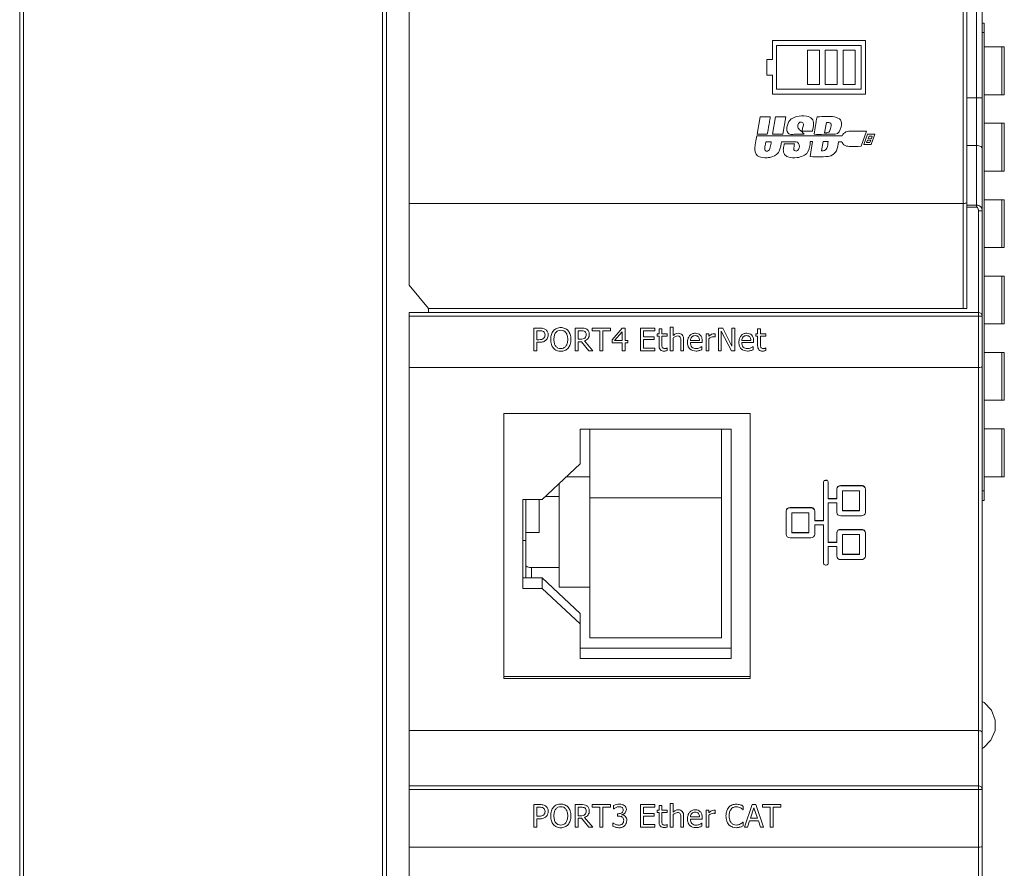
# Model space of a CAD drawing. Extents: x 0 to 866, y -1 to 607.
# Tile 30 of 39: x 379 to 430, y 286 to 331. Entities that reach past the tile are written whole.
import ezdxf

# ---------------------------------------------------------------- set-up
doc = ezdxf.new("R2010")
doc.units = 0
doc.header["$LTSCALE"] = 23.1
doc.header["$MEASUREMENT"] = 0
doc.layers.get('0').update_dxf_attribs({"linetype": 'CONTINUOUS'})

msp = doc.modelspace()

# ---------------------------------------------------------------- linework, layer by layer
at = {"lineweight": 5}
for p, q in [((378.852, 367.785), (378.852, 267.985)), ((398.052, 267.985), (398.052, 367.785)), ((399.252, 316.607), (399.252, 368.085)), ((428.452, 315.385), (428.452, 368.085)), ((428.952, 368.085), (428.952, 320.702)), ((429.252, 267.985), (429.252, 367.785)), ((379.052, 267.985), (379.052, 362.585)), ((397.852, 362.585), (397.852, 267.985)), ((428.252, 362.585), (428.252, 315.385)), ((429.252, 330.335), (429.352, 330.335)), ((429.352, 305.335), (429.352, 330.335)), ((429.352, 329.835), (429.252, 329.835)), ((423.13, 329.422), (418.27, 329.422)), ((418.27, 329.422), (418.27, 328.426)), ((418.481, 329.155), (422.919, 329.155)), ((418.481, 326.881), (418.481, 329.155)), ((422.919, 329.155), (422.919, 326.881)), ((423.13, 326.615), (423.13, 329.422)), ((430.406, 329.085), (429.352, 329.085)), ((430.27, 326.585), (430.27, 329.085)), ((430.406, 329.085), (430.406, 326.585)), ((418.27, 328.426), (417.967, 328.426)), ((417.967, 328.426), (417.967, 327.611)), ((420.727, 328.912), (420.094, 328.912)), ((420.094, 328.912), (420.094, 327.124)), ((420.727, 327.124), (420.727, 328.912)), ((421.661, 328.912), (421.028, 328.912)), ((421.028, 328.912), (421.028, 327.124)), ((421.661, 327.124), (421.661, 328.912)), ((422.594, 328.912), (421.962, 328.912)), ((421.962, 328.912), (421.962, 327.124)), ((422.594, 327.124), (422.594, 328.912)), ((417.967, 327.611), (418.27, 327.611)), ((418.27, 327.611), (418.27, 326.615)), ((422.919, 326.881), (418.481, 326.881)), ((420.094, 327.124), (420.727, 327.124)), ((421.028, 327.124), (421.661, 327.124)), ((421.962, 327.124), (422.594, 327.124)), ((418.27, 326.615), (423.13, 326.615)), ((429.252, 326.428), (428.452, 326.428)), ((429.352, 326.585), (430.406, 326.585)), ((417.625, 325.429), (417.463, 324.518)), ((418.147, 325.428), (417.625, 325.429)), ((418.428, 325.429), (418.269, 324.515)), ((418.97, 325.428), (418.428, 325.429)), ((418.807, 324.514), (418.97, 325.428)), ((420.993, 324.584), (421.095, 325.129)), ((430.406, 325.085), (429.352, 325.085)), ((430.27, 322.585), (430.27, 325.085)), ((430.406, 325.085), (430.406, 322.585)), ((417.452, 324.427), (417.401, 324.165)), ((421.922, 324.428), (417.452, 324.427)), ((417.463, 324.518), (417.995, 324.514)), ((418.269, 324.515), (418.807, 324.514)), ((419.826, 324.682), (420.355, 324.683)), ((423.19, 324.666), (422.44, 324.668)), ((422.918, 323.882), (423.19, 324.666)), ((423.251, 324.512), (423.058, 323.974)), ((423.621, 324.511), (423.251, 324.512)), ((423.27, 324.282), (423.324, 324.405)), ((423.446, 324.281), (423.27, 324.282)), ((423.324, 324.405), (423.487, 324.407)), ((423.435, 323.969), (423.621, 324.511)), ((417.926, 324.122), (418.196, 324.124)), ((418.745, 324.123), (419.509, 324.123)), ((419.419, 324.015), (418.891, 324.019)), ((420.37, 324.129), (420.238, 323.345)), ((420.245, 324.129), (420.37, 324.129)), ((420.829, 323.65), (420.915, 324.127)), ((420.915, 324.127), (421.178, 324.126)), ((421.722, 324.122), (421.896, 324.124)), ((423.058, 323.974), (423.435, 323.969)), ((423.196, 324.073), (423.239, 324.2)), ((423.3, 324.073), (423.196, 324.073)), ((423.239, 324.2), (423.414, 324.198)), ((423.372, 324.075), (423.3, 324.073)), ((423.414, 324.198), (423.372, 324.075)), ((428.452, 323.923), (428.952, 323.923)), ((429.352, 322.585), (430.406, 322.585)), ((399.252, 320.885), (428.252, 320.885)), ((428.952, 320.802), (428.452, 320.802)), ((428.452, 320.702), (428.952, 320.702)), ((430.406, 321.085), (429.352, 321.085)), ((430.27, 318.585), (430.27, 321.085)), ((430.406, 321.085), (430.406, 318.585)), ((429.052, 320.502), (429.252, 320.502)), ((429.052, 320.502), (429.052, 267.912)), ((429.352, 318.585), (430.406, 318.585)), ((430.406, 317.085), (429.352, 317.085)), ((430.27, 314.585), (430.27, 317.085)), ((430.406, 317.085), (430.406, 314.585)), ((399.252, 316.607), (400.252, 315.385)), ((429.052, 315.185), (399.252, 315.185)), ((399.252, 298.34), (399.252, 315.185)), ((400.252, 315.385), (428.452, 315.385)), ((400.252, 315.385), (400.252, 315.185)), ((399.252, 314.985), (429.252, 314.985)), ((429.352, 314.585), (430.406, 314.585)), ((406.073, 314.366), (405.775, 314.366)), ((405.775, 314.366), (405.775, 313.178)), ((405.934, 314.229), (406.063, 314.229)), ((405.934, 313.758), (405.934, 314.229)), ((408.241, 314.366), (407.934, 314.366)), ((407.934, 314.366), (407.934, 313.178)), ((408.093, 314.229), (408.249, 314.229)), ((408.093, 313.783), (408.093, 314.229)), ((409.791, 314.366), (408.835, 314.366)), ((408.835, 314.366), (408.835, 314.226)), ((408.835, 314.226), (409.233, 314.226)), ((409.233, 314.226), (409.233, 313.178)), ((409.392, 314.226), (409.791, 314.226)), ((409.392, 313.178), (409.392, 314.226)), ((409.791, 314.226), (409.791, 314.366)), ((410.404, 314.366), (409.873, 313.754)), ((409.998, 313.714), (410.397, 314.177)), ((410.397, 314.177), (410.397, 313.714)), ((410.551, 314.366), (410.404, 314.366)), ((410.551, 313.714), (410.551, 314.366)), ((412.107, 314.366), (411.364, 314.366)), ((411.364, 314.366), (411.364, 313.178)), ((411.522, 314.226), (412.107, 314.226)), ((411.522, 313.9), (411.522, 314.226)), ((412.107, 314.226), (412.107, 314.366)), ((412.328, 314.069), (412.227, 314.069)), ((412.227, 314.069), (412.227, 313.943)), ((412.478, 314.325), (412.328, 314.325)), ((412.328, 314.325), (412.328, 314.069)), ((412.478, 314.069), (412.478, 314.325)), ((412.755, 314.069), (412.478, 314.069)), ((412.755, 313.943), (412.755, 314.069)), ((413.066, 314.42), (412.916, 314.42)), ((412.916, 314.42), (412.916, 313.178)), ((413.066, 313.97), (413.066, 314.42)), ((414.94, 314.069), (414.789, 314.069)), ((414.789, 314.069), (414.789, 313.178)), ((414.94, 313.936), (414.94, 314.069)), ((415.262, 313.905), (415.262, 314.064)), ((415.666, 314.366), (415.442, 314.366)), ((415.442, 314.366), (415.442, 313.178)), ((415.589, 314.202), (416.114, 313.178)), ((415.589, 313.178), (415.589, 314.202)), ((416.143, 313.425), (415.666, 314.366)), ((416.29, 314.366), (416.143, 314.366)), ((416.143, 314.366), (416.143, 313.425)), ((416.29, 313.178), (416.29, 314.366)), ((417.492, 314.069), (417.391, 314.069)), ((417.391, 314.069), (417.391, 313.943)), ((417.642, 314.325), (417.492, 314.325)), ((417.492, 314.325), (417.492, 314.069)), ((417.642, 314.069), (417.642, 314.325)), ((417.918, 314.069), (417.642, 314.069)), ((417.918, 313.943), (417.918, 314.069)), ((406.041, 313.758), (405.934, 313.758)), ((405.934, 313.621), (406.067, 313.621)), ((405.934, 313.178), (405.934, 313.621)), ((408.231, 313.783), (408.093, 313.783)), ((408.093, 313.65), (408.273, 313.65)), ((408.093, 313.178), (408.093, 313.65)), ((408.273, 313.65), (408.649, 313.178)), ((408.854, 313.178), (408.431, 313.695)), ((409.873, 313.754), (409.873, 313.587)), ((409.873, 313.587), (410.397, 313.587)), ((410.397, 313.714), (409.998, 313.714)), ((410.397, 313.587), (410.397, 313.178)), ((410.691, 313.714), (410.551, 313.714)), ((410.551, 313.587), (410.691, 313.587)), ((410.551, 313.178), (410.551, 313.587)), ((410.691, 313.587), (410.691, 313.714)), ((412.068, 313.9), (411.522, 313.9)), ((411.522, 313.76), (412.068, 313.76)), ((411.522, 313.319), (411.522, 313.76)), ((412.068, 313.76), (412.068, 313.9)), ((412.227, 313.943), (412.328, 313.943)), ((412.328, 313.943), (412.328, 313.45)), ((412.478, 313.943), (412.755, 313.943)), ((412.478, 313.52), (412.478, 313.943)), ((413.066, 313.178), (413.066, 313.843)), ((413.467, 313.686), (413.467, 313.178)), ((413.617, 313.178), (413.617, 313.756)), ((414.442, 313.722), (413.968, 313.722)), ((413.968, 313.608), (414.587, 313.608)), ((414.587, 313.608), (414.587, 313.689)), ((414.94, 313.178), (414.94, 313.809)), ((417.135, 313.722), (416.661, 313.722)), ((416.661, 313.608), (417.28, 313.608)), ((417.28, 313.608), (417.28, 313.689)), ((417.391, 313.943), (417.492, 313.943)), ((417.492, 313.943), (417.492, 313.45)), ((417.642, 313.943), (417.918, 313.943)), ((417.642, 313.52), (417.642, 313.943)), ((405.775, 313.178), (405.934, 313.178)), ((407.934, 313.178), (408.093, 313.178)), ((408.649, 313.178), (408.854, 313.178)), ((409.233, 313.178), (409.392, 313.178)), ((410.397, 313.178), (410.551, 313.178)), ((411.364, 313.178), (412.107, 313.178)), ((412.107, 313.319), (411.522, 313.319)), ((412.107, 313.178), (412.107, 313.319)), ((412.755, 313.186), (412.755, 313.325)), ((412.916, 313.178), (413.066, 313.178)), ((413.467, 313.178), (413.617, 313.178)), ((414.571, 313.233), (414.571, 313.405)), ((414.789, 313.178), (414.94, 313.178)), ((415.442, 313.178), (415.589, 313.178)), ((416.114, 313.178), (416.29, 313.178)), ((417.264, 313.233), (417.264, 313.405)), ((417.918, 313.186), (417.918, 313.325)), ((430.406, 313.085), (429.352, 313.085)), ((430.27, 310.585), (430.27, 313.085)), ((430.406, 313.085), (430.406, 310.585)), ((399.252, 312.305), (429.052, 312.305)), ((429.352, 310.585), (430.406, 310.585)), ((417.102, 309.886), (404.202, 309.886)), ((404.202, 309.886), (404.202, 296.021)), ((417.102, 296.021), (417.102, 309.886)), ((408.202, 309.065), (416.102, 309.065)), ((408.202, 307.251), (408.202, 309.065)), ((408.702, 298.15), (408.702, 309.065)), ((415.602, 309.065), (415.602, 298.15)), ((416.102, 309.065), (416.102, 297.062)), ((430.406, 309.085), (429.352, 309.085)), ((430.27, 306.585), (430.27, 309.085)), ((430.406, 309.085), (430.406, 306.585)), ((406.202, 305.39), (408.202, 307.251)), ((408.702, 306.571), (407.471, 306.571)), ((420.947, 306.302), (420.946, 304.277)), ((420.947, 306.32), (420.947, 306.302)), ((421.087, 306.407), (421.047, 306.407)), ((421.047, 306.407), (421.047, 306.388)), ((421.087, 306.388), (421.047, 306.388)), ((421.087, 306.407), (421.087, 306.388)), ((421.186, 305.424), (421.186, 306.302)), ((421.186, 306.32), (421.186, 306.302)), ((429.352, 306.585), (430.406, 306.585)), ((407.102, 300.802), (407.102, 306.227)), ((421.639, 305.948), (421.639, 305.93)), ((421.639, 305.93), (421.639, 305.424)), ((422.93, 306.121), (421.839, 306.121)), ((421.839, 306.121), (421.839, 306.103)), ((422.93, 306.103), (421.839, 306.103)), ((421.939, 305.843), (422.83, 305.843)), ((421.939, 304.797), (421.939, 305.843)), ((422.83, 305.843), (422.83, 304.797)), ((422.93, 306.121), (422.93, 306.103)), ((423.13, 305.948), (423.13, 305.93)), ((423.13, 304.71), (423.13, 305.93)), ((429.252, 305.835), (429.352, 305.835)), ((405.202, 305.39), (406.202, 305.39)), ((405.202, 300.737), (405.202, 305.39)), ((405.352, 301.287), (405.352, 305.39)), ((406.052, 303.656), (406.052, 305.39)), ((406.371, 305.547), (407.102, 305.547)), ((415.602, 305.474), (408.702, 305.474)), ((421.639, 305.442), (421.186, 305.442)), ((421.639, 305.424), (421.186, 305.424)), ((421.186, 305.216), (421.639, 305.216)), ((421.186, 303.13), (421.186, 305.216)), ((421.639, 305.216), (421.639, 304.71)), ((429.352, 305.335), (429.252, 305.335)), ((418.986, 304.801), (418.986, 304.783)), ((418.986, 304.783), (418.986, 303.563)), ((420.277, 304.974), (419.186, 304.974)), ((419.186, 304.974), (419.186, 304.956)), ((420.277, 304.956), (419.186, 304.956)), ((419.286, 304.696), (420.177, 304.696)), ((419.286, 303.65), (419.286, 304.696)), ((420.177, 304.696), (420.177, 303.65)), ((420.277, 304.974), (420.277, 304.956)), ((420.477, 304.801), (420.477, 304.783)), ((420.477, 304.277), (420.477, 304.783)), ((421.639, 304.728), (421.639, 304.71)), ((422.83, 304.815), (421.939, 304.815)), ((422.83, 304.797), (421.939, 304.797)), ((423.13, 304.728), (423.13, 304.71)), ((420.946, 304.295), (420.477, 304.295)), ((420.946, 304.277), (420.477, 304.277)), ((421.839, 304.537), (422.93, 304.537)), ((420.177, 303.668), (419.286, 303.668)), ((420.477, 304.069), (420.946, 304.069)), ((420.477, 303.563), (420.477, 304.069)), ((420.946, 304.069), (420.946, 302.044)), ((422.93, 303.827), (421.839, 303.827)), ((421.839, 303.827), (421.839, 303.809)), ((422.93, 303.809), (421.839, 303.809)), ((422.93, 303.827), (422.93, 303.809)), ((405.202, 303.248), (405.352, 303.248)), ((405.352, 303.656), (406.052, 303.656)), ((418.986, 303.581), (418.986, 303.563)), ((419.186, 303.39), (420.277, 303.39)), ((420.177, 303.65), (419.286, 303.65)), ((420.477, 303.582), (420.477, 303.563)), ((421.639, 303.148), (421.186, 303.148)), ((421.639, 303.654), (421.639, 303.636)), ((421.639, 303.636), (421.639, 303.13)), ((421.939, 303.549), (422.83, 303.549)), ((421.939, 302.503), (421.939, 303.549)), ((422.83, 303.549), (422.83, 302.503)), ((423.13, 303.654), (423.13, 303.636)), ((423.13, 302.416), (423.13, 303.636)), ((405.352, 302.981), (405.345, 302.981)), ((405.345, 302.981), (405.345, 302.067)), ((421.639, 303.13), (421.186, 303.13)), ((421.186, 302.922), (421.639, 302.922)), ((421.186, 302.044), (421.186, 302.922)), ((421.639, 302.922), (421.639, 302.416)), ((421.639, 302.435), (421.639, 302.416)), ((421.839, 302.243), (422.93, 302.243)), ((422.83, 302.521), (421.939, 302.521)), ((422.83, 302.503), (421.939, 302.503)), ((423.13, 302.435), (423.13, 302.416)), ((405.345, 302.067), (405.352, 302.067)), ((407.102, 301.825), (405.652, 301.825)), ((405.652, 301.825), (405.652, 301.287)), ((420.946, 302.062), (420.946, 302.044)), ((421.046, 301.958), (421.086, 301.958)), ((421.186, 302.062), (421.186, 302.044)), ((406.202, 301.287), (405.202, 301.287)), ((406.202, 301.287), (408.202, 299.426)), ((406.202, 301.287), (406.202, 300.737)), ((406.202, 300.737), (405.202, 300.737)), ((408.202, 298.876), (406.202, 300.737)), ((407.102, 300.802), (408.702, 300.802)), ((407.682, 299.927), (407.663, 299.927)), ((407.682, 299.927), (407.682, 299.909)), ((408.202, 297.062), (408.202, 299.426)), ((399.252, 292.51), (399.252, 298.328)), ((415.602, 298.15), (408.702, 298.15)), ((416.102, 297.611), (408.202, 297.611)), ((416.102, 297.062), (408.202, 297.062)), ((404.202, 296.131), (417.102, 296.131)), ((404.202, 296.021), (417.102, 296.021)), ((399.252, 293.29), (429.052, 293.29)), ((399.252, 273.22), (399.252, 292.508)), ((429.252, 292.35), (429.321, 292.392)), ((429.052, 290.394), (399.252, 290.394)), ((399.252, 290.208), (429.252, 290.208)), ((406.073, 289.418), (405.775, 289.418)), ((405.775, 289.418), (405.775, 288.23)), ((405.933, 289.28), (406.063, 289.28)), ((405.933, 288.81), (405.933, 289.28)), ((408.24, 289.418), (407.934, 289.418)), ((407.934, 289.418), (407.934, 288.23)), ((408.093, 289.28), (408.249, 289.28)), ((408.093, 288.834), (408.093, 289.28)), ((409.791, 289.418), (408.835, 289.418)), ((408.835, 289.418), (408.835, 289.277)), ((408.835, 289.277), (409.233, 289.277)), ((409.233, 289.277), (409.233, 288.23)), ((409.392, 289.277), (409.791, 289.277)), ((409.392, 288.23), (409.392, 289.277)), ((409.791, 289.277), (409.791, 289.418)), ((410.082, 289.417), (409.95, 289.369)), ((409.95, 289.369), (409.95, 289.194)), ((412.107, 289.418), (411.363, 289.418)), ((411.363, 289.418), (411.363, 288.23)), ((411.522, 289.277), (412.107, 289.277)), ((411.522, 288.952), (411.522, 289.277)), ((412.107, 289.277), (412.107, 289.418)), ((412.478, 289.377), (412.328, 289.377)), ((412.328, 289.377), (412.328, 289.12)), ((412.478, 289.12), (412.478, 289.377)), ((413.066, 289.471), (412.916, 289.471)), ((412.916, 289.471), (412.916, 288.23)), ((413.066, 289.021), (413.066, 289.471)), ((416.735, 289.136), (416.735, 289.338)), ((417.206, 289.418), (416.805, 288.23)), ((417.117, 288.697), (417.3, 289.255)), ((417.401, 289.418), (417.206, 289.418)), ((417.3, 289.255), (417.483, 288.697)), ((417.802, 288.23), (417.401, 289.418)), ((418.709, 289.418), (417.753, 289.418)), ((417.753, 289.418), (417.753, 289.277)), ((417.753, 289.277), (418.151, 289.277)), ((418.151, 289.277), (418.151, 288.23)), ((418.31, 289.277), (418.709, 289.277)), ((418.31, 288.23), (418.31, 289.277)), ((418.709, 289.277), (418.709, 289.418)), ((406.04, 288.81), (405.933, 288.81)), ((408.231, 288.834), (408.093, 288.834)), ((408.854, 288.23), (408.431, 288.747)), ((410.212, 288.94), (410.159, 288.94)), ((410.159, 288.94), (410.159, 288.808)), ((410.159, 288.808), (410.227, 288.808)), ((410.474, 288.855), (410.356, 288.884)), ((412.068, 288.952), (411.522, 288.952)), ((411.522, 288.811), (412.068, 288.811)), ((411.522, 288.37), (411.522, 288.811)), ((412.068, 288.811), (412.068, 288.952)), ((412.328, 289.12), (412.227, 289.12)), ((412.227, 289.12), (412.227, 288.994)), ((412.227, 288.994), (412.328, 288.994)), ((412.328, 288.994), (412.328, 288.501)), ((412.754, 289.12), (412.478, 289.12)), ((412.478, 288.994), (412.754, 288.994)), ((412.478, 288.571), (412.478, 288.994)), ((412.754, 288.994), (412.754, 289.12)), ((413.066, 288.23), (413.066, 288.895)), ((413.467, 288.737), (413.467, 288.23)), ((413.617, 288.23), (413.617, 288.808)), ((414.442, 288.774), (413.968, 288.774)), ((414.587, 288.659), (414.587, 288.741)), ((414.94, 289.12), (414.789, 289.12)), ((414.789, 289.12), (414.789, 288.23)), ((414.94, 288.988), (414.94, 289.12)), ((414.94, 288.23), (414.94, 288.861)), ((415.262, 288.956), (415.262, 289.115)), ((405.775, 288.23), (405.933, 288.23)), ((405.933, 288.672), (406.067, 288.672)), ((405.933, 288.23), (405.933, 288.672)), ((407.934, 288.23), (408.093, 288.23)), ((408.093, 288.702), (408.273, 288.702)), ((408.093, 288.23), (408.093, 288.702)), ((408.273, 288.702), (408.649, 288.23)), ((408.649, 288.23), (408.854, 288.23)), ((409.233, 288.23), (409.392, 288.23)), ((409.917, 288.456), (409.917, 288.279)), ((411.363, 288.23), (412.107, 288.23)), ((412.107, 288.37), (411.522, 288.37)), ((412.107, 288.23), (412.107, 288.37)), ((412.754, 288.237), (412.754, 288.376)), ((412.916, 288.23), (413.066, 288.23)), ((413.467, 288.23), (413.617, 288.23)), ((413.968, 288.659), (414.587, 288.659)), ((414.571, 288.285), (414.571, 288.456)), ((414.789, 288.23), (414.94, 288.23)), ((416.185, 288.235), (416.366, 288.208)), ((416.735, 288.499), (416.723, 288.499)), ((416.735, 288.311), (416.735, 288.499)), ((416.805, 288.23), (416.966, 288.23)), ((416.966, 288.23), (417.073, 288.56)), ((417.073, 288.56), (417.528, 288.56)), ((417.483, 288.697), (417.117, 288.697)), ((417.528, 288.56), (417.635, 288.23)), ((417.635, 288.23), (417.802, 288.23)), ((418.151, 288.23), (418.31, 288.23)), ((399.252, 287.185), (429.052, 287.185))]:
    msp.add_line(p, q, dxfattribs=at)
msp.add_lwpolyline([(429.321, 292.392), (429.708, 292.781), (429.919, 293.29), (429.927, 293.836), (429.731, 294.353), (429.353, 294.758), (429.252, 294.82)], dxfattribs=at)
msp.add_arc((429.052, 314.985), 0.2, 0, 90, dxfattribs=at)
for centre, major_axis, start_param, end_param in [((421.047, 306.32), (0.1, 0), 1.57072, 3.141516), ((421.047, 306.302), (0.1, 0), 7.853905, 9.424702), ((421.087, 306.32), (0.1, 0), 1.047121, 1.57072), ((421.087, 306.302), (0.1, 0), 6.283109, 7.853905), ((421.839, 305.948), (0.2, 0), 1.57072, 3.141516), ((421.839, 305.93), (0.2, 0), 7.853905, 9.424702), ((422.93, 305.948), (0.2, 0), 0.523522, 1.57072), ((422.93, 305.93), (0.2, 0), 6.283109, 7.853905), ((419.186, 304.801), (0.2, 0), 1.57072, 3.141516), ((419.186, 304.783), (0.2, 0), 7.853905, 9.424702), ((420.277, 304.801), (0.2, 0), 0.523522, 1.57072), ((420.277, 304.783), (0.2, 0), 6.283109, 7.853905), ((421.839, 304.71), (0.2, 0), 3.141516, 4.712313), ((422.93, 304.71), (0.2, 0), -1.570873, -0.000076), ((421.839, 303.654), (0.2, 0), 1.57072, 3.141516), ((421.839, 303.636), (0.2, 0), 7.853905, 9.424702), ((422.93, 303.654), (0.2, 0), 0.523522, 1.57072), ((422.93, 303.636), (0.2, 0), 6.283109, 7.853905), ((419.186, 303.563), (0.2, 0), 3.141516, 4.712313), ((420.277, 303.563), (0.2, 0), -1.570873, -0.000076), ((421.839, 302.416), (0.2, 0), 3.141516, 4.712313), ((422.93, 302.416), (0.2, 0), -1.570873, -0.000076), ((421.046, 302.044), (0.1, 0), 3.141516, 4.712313), ((421.086, 302.044), (0.1, 0), -1.570873, -0.000076)]:
    msp.add_ellipse(centre, major_axis=major_axis, ratio=0.865868, start_param=start_param, end_param=end_param, dxfattribs=at)
for points, knots in [([(417.995, 324.514), (418.026, 324.674), (418.077, 324.928), (418.117, 325.231), (418.154, 325.377), (418.147, 325.428)], [0, 0, 0, 0, 0.527279, 0.835247, 1, 1, 1, 1]), ([(419.328, 325.361), (419.277, 325.33), (419.174, 325.261), (419.071, 325.087), (419.016, 324.883), (419.014, 324.724), (419.043, 324.654)], [0, 0, 0, 0, 0.219389, 0.448773, 0.722528, 1, 1, 1, 1]), ([(420.422, 325.132), (420.413, 325.227), (420.239, 325.474), (419.787, 325.491), (419.463, 325.44), (419.328, 325.361)], [0, 0, 0, 0, 0.228461, 0.626731, 1, 1, 1, 1]), ([(420.623, 325.429), (420.598, 325.421), (420.591, 325.322), (420.55, 325.188), (420.537, 325.053), (420.523, 324.975)], [0, 0, 0, 0, 0.167227, 0.48964, 1, 1, 1, 1]), ([(421.556, 324.514), (421.72, 324.515), (421.892, 324.856), (421.898, 325.299), (421.318, 325.507), (420.923, 325.429), (420.623, 325.429)], [0, 0, 0, 0, 0.233177, 0.408304, 0.571382, 1, 1, 1, 1]), ([(419.929, 324.517), (419.882, 324.571), (419.781, 324.677), (419.598, 324.808), (419.586, 324.97), (419.606, 325.033)], [0, 0, 0, 0, 0.334163, 0.692199, 1, 1, 1, 1]), ([(419.606, 325.033), (419.625, 325.092), (419.735, 325.187), (419.931, 325.079), (419.847, 324.876), (419.826, 324.751), (419.826, 324.682)], [0, 0, 0, 0, 0.255546, 0.451279, 0.716758, 1, 1, 1, 1]), ([(420.355, 324.683), (420.363, 324.713), (420.391, 324.861), (420.433, 325.012), (420.422, 325.132)], [0, 0, 0, 0, 0.202464, 1, 1, 1, 1]), ([(421.307, 324.822), (421.293, 324.752), (421.249, 324.578), (421.07, 324.586), (420.993, 324.584)], [0, 0, 0, 0, 0.482134, 1, 1, 1, 1]), ([(421.095, 325.129), (421.172, 325.132), (421.395, 325.117), (421.324, 324.904), (421.307, 324.822)], [0, 0, 0, 0, 0.477221, 1, 1, 1, 1]), ([(419.043, 324.654), (419.069, 324.596), (419.175, 324.465), (419.514, 324.552), (419.758, 324.498), (419.929, 324.517)], [0, 0, 0, 0, 0.20204, 0.454058, 1, 1, 1, 1]), ([(420.445, 324.519), (420.615, 324.489), (420.99, 324.523), (421.359, 324.512), (421.556, 324.514)], [0, 0, 0, 0, 0.466384, 1, 1, 1, 1]), ([(422.44, 324.668), (422.329, 324.67), (422.114, 324.684), (421.95, 324.516), (421.922, 324.428)], [0, 0, 0, 0, 0.545358, 1, 1, 1, 1]), ([(417.344, 323.831), (417.325, 323.678), (417.425, 323.278), (417.822, 323.276), (417.995, 323.285)], [0, 0, 0, 0, 0.471969, 1, 1, 1, 1]), ([(417.401, 324.165), (417.392, 324.147), (417.373, 324.034), (417.355, 323.923), (417.344, 323.831)], [0, 0, 0, 0, 0.178111, 1, 1, 1, 1]), ([(418.004, 323.633), (417.966, 323.628), (417.87, 323.642), (417.862, 323.795), (417.892, 323.941), (417.916, 324.059), (417.926, 324.122)], [0, 0, 0, 0, 0.197189, 0.390242, 0.672375, 1, 1, 1, 1]), ([(418.196, 324.124), (418.196, 324.076), (418.179, 323.98), (418.149, 323.84), (418.126, 323.701), (418.045, 323.639), (418.004, 323.633)], [0, 0, 0, 0, 0.25915, 0.524181, 0.777642, 1, 1, 1, 1]), ([(418.549, 323.523), (418.584, 323.569), (418.7, 323.752), (418.701, 323.975), (418.745, 324.123)], [0, 0, 0, 0, 0.271508, 1, 1, 1, 1]), ([(418.891, 324.019), (418.882, 323.999), (418.859, 323.889), (418.836, 323.78), (418.835, 323.69)], [0, 0, 0, 0, 0.197136, 1, 1, 1, 1]), ([(419.676, 323.876), (419.664, 323.778), (419.581, 323.543), (419.38, 323.681), (419.378, 323.738)], [0, 0, 0, 0, 0.632588, 1, 1, 1, 1]), ([(419.567, 323.292), (419.768, 323.315), (420.201, 323.497), (420.233, 323.937), (420.245, 324.129)], [0, 0, 0, 0, 0.512832, 1, 1, 1, 1]), ([(421.114, 323.781), (421.085, 323.712), (420.97, 323.64), (420.863, 323.648), (420.829, 323.65)], [0, 0, 0, 0, 0.688672, 1, 1, 1, 1]), ([(421.316, 323.385), (421.443, 323.425), (421.678, 323.66), (421.707, 323.962), (421.722, 324.122)], [0, 0, 0, 0, 0.454813, 1, 1, 1, 1]), ([(421.896, 324.124), (421.929, 324.063), (422.002, 323.903), (422.189, 323.881), (422.282, 323.88)], [0, 0, 0, 0, 0.428444, 1, 1, 1, 1]), ([(428.952, 323.923), (428.99, 323.923), (429.097, 323.915), (429.252, 323.85), (429.252, 323.773)], [0, 0, 0, 0, 0.332412, 1, 1, 1, 1]), ([(417.995, 323.285), (418.055, 323.289), (418.256, 323.312), (418.461, 323.409), (418.549, 323.523)], [0, 0, 0, 0, 0.294795, 1, 1, 1, 1]), ([(418.835, 323.69), (418.835, 323.61), (418.874, 323.447), (419.155, 323.266), (419.404, 323.273), (419.567, 323.292)], [0, 0, 0, 0, 0.253313, 0.481009, 1, 1, 1, 1]), ([(420.238, 323.345), (420.418, 323.315), (420.778, 323.349), (421.146, 323.33), (421.316, 323.385)], [0, 0, 0, 0, 0.505645, 1, 1, 1, 1]), ([(428.452, 320.957), (428.452, 320.932), (428.394, 320.904), (428.328, 320.889), (428.278, 320.885), (428.252, 320.885)], [0, 0, 0, 0, 0.337877, 0.642241, 1, 1, 1, 1]), ([(428.952, 320.802), (429.031, 320.801), (429.191, 320.734), (429.252, 320.575), (429.252, 320.502)], [0, 0, 0, 0, 0.521832, 1, 1, 1, 1]), ([(428.952, 320.702), (428.971, 320.699), (429.018, 320.67), (429.044, 320.591), (429.051, 320.532), (429.052, 320.502)], [0, 0, 0, 0, 0.246828, 0.622885, 1, 1, 1, 1]), ([(406.358, 314.004), (406.358, 313.971), (406.35, 313.906), (406.293, 313.817), (406.183, 313.759), (406.092, 313.758), (406.041, 313.758)], [0, 0, 0, 0, 0.2167, 0.418854, 0.662667, 1, 1, 1, 1]), ([(406.063, 314.229), (406.105, 314.229), (406.178, 314.226), (406.279, 314.19), (406.348, 314.111), (406.358, 314.04), (406.358, 314.004)], [0, 0, 0, 0, 0.292936, 0.514366, 0.744617, 1, 1, 1, 1]), ([(406.067, 313.621), (406.137, 313.621), (406.268, 313.633), (406.422, 313.728), (406.506, 313.861), (406.523, 313.958), (406.523, 314.008)], [0, 0, 0, 0, 0.314957, 0.569429, 0.777923, 1, 1, 1, 1]), ([(406.523, 314.008), (406.523, 314.065), (406.503, 314.178), (406.392, 314.299), (406.241, 314.36), (406.133, 314.366), (406.073, 314.366)], [0, 0, 0, 0, 0.265574, 0.503983, 0.723097, 1, 1, 1, 1]), ([(407.568, 314.229), (407.523, 314.28), (407.403, 314.366), (407.185, 314.403), (406.966, 314.367), (406.784, 314.236), (406.699, 314.067), (406.663, 313.908), (406.653, 313.731), (406.677, 313.52), (406.752, 313.371), (406.801, 313.315)], [0, 0, 0, 0, 0.111334, 0.233273, 0.354291, 0.466422, 0.587695, 0.656442, 0.733668, 0.878413, 1, 1, 1, 1]), ([(406.801, 313.315), (406.846, 313.263), (406.966, 313.176), (407.183, 313.142), (407.401, 313.176), (407.584, 313.308), (407.692, 313.521), (407.721, 313.773), (407.692, 314.024), (407.616, 314.174), (407.568, 314.229)], [0, 0, 0, 0, 0.112398, 0.233528, 0.352447, 0.467104, 0.588959, 0.73327, 0.879269, 1, 1, 1, 1]), ([(406.823, 313.774), (406.824, 313.843), (406.836, 313.968), (406.906, 314.132), (407.031, 314.237), (407.185, 314.262), (407.338, 314.236), (407.463, 314.133), (407.519, 314.003), (407.542, 313.879), (407.546, 313.809), (407.546, 313.772)], [0, 0, 0, 0, 0.152897, 0.277351, 0.386003, 0.499663, 0.612642, 0.720863, 0.844322, 0.917658, 1, 1, 1, 1]), ([(408.513, 314.031), (408.513, 313.995), (408.505, 313.926), (408.45, 313.834), (408.349, 313.785), (408.272, 313.783), (408.231, 313.783)], [0, 0, 0, 0, 0.253314, 0.472239, 0.715211, 1, 1, 1, 1]), ([(408.431, 313.695), (408.501, 313.721), (408.6, 313.787), (408.669, 313.925), (408.681, 314.032), (408.673, 314.127), (408.637, 314.223), (408.548, 314.312), (408.403, 314.366), (408.298, 314.366), (408.241, 314.366)], [0, 0, 0, 0, 0.207675, 0.310528, 0.423716, 0.504314, 0.575097, 0.708178, 0.839983, 1, 1, 1, 1]), ([(408.249, 314.229), (408.286, 314.229), (408.351, 314.226), (408.442, 314.194), (408.503, 314.124), (408.513, 314.062), (408.513, 314.031)], [0, 0, 0, 0, 0.296096, 0.520403, 0.750728, 1, 1, 1, 1]), ([(413.617, 313.756), (413.617, 313.843), (413.587, 314.026), (413.362, 314.112), (413.188, 314.068), (413.106, 314.005), (413.066, 313.97)], [0, 0, 0, 0, 0.331834, 0.615515, 0.795492, 1, 1, 1, 1]), ([(414.587, 313.689), (414.587, 313.75), (414.577, 313.861), (414.499, 313.999), (414.375, 314.081), (414.222, 314.101), (414.059, 314.075), (413.919, 313.97), (413.831, 313.81), (413.816, 313.683), (413.816, 313.615), (413.816, 313.613)], [0, 0, 0, 0, 0.137918, 0.247543, 0.349584, 0.462375, 0.591209, 0.71485, 0.846212, 0.995555, 1, 1, 1, 1]), ([(413.968, 313.722), (413.971, 313.756), (413.983, 313.821), (414.037, 313.903), (414.119, 313.96), (414.221, 313.973), (414.32, 313.962), (414.396, 313.906), (414.435, 313.82), (414.441, 313.757), (414.442, 313.722)], [0, 0, 0, 0, 0.132435, 0.253744, 0.374228, 0.509394, 0.644706, 0.755134, 0.86284, 1, 1, 1, 1]), ([(415.262, 314.064), (415.253, 314.065), (415.233, 314.068), (415.172, 314.07), (415.061, 314.04), (414.984, 313.975), (414.94, 313.936)], [0, 0, 0, 0, 0.072956, 0.169434, 0.510043, 1, 1, 1, 1]), ([(417.28, 313.689), (417.28, 313.75), (417.27, 313.861), (417.192, 313.999), (417.068, 314.081), (416.915, 314.101), (416.752, 314.075), (416.612, 313.97), (416.523, 313.81), (416.509, 313.683), (416.509, 313.615), (416.509, 313.613)], [0, 0, 0, 0, 0.137918, 0.247543, 0.349584, 0.462375, 0.591209, 0.71485, 0.846212, 0.995555, 1, 1, 1, 1]), ([(416.661, 313.722), (416.664, 313.756), (416.676, 313.821), (416.73, 313.903), (416.812, 313.96), (416.913, 313.973), (417.013, 313.962), (417.089, 313.906), (417.127, 313.82), (417.134, 313.757), (417.135, 313.722)], [0, 0, 0, 0, 0.132435, 0.253744, 0.374228, 0.509394, 0.644706, 0.755134, 0.86284, 1, 1, 1, 1]), ([(407.546, 313.772), (407.546, 313.702), (407.534, 313.577), (407.462, 313.413), (407.337, 313.309), (407.185, 313.281), (407.032, 313.309), (406.907, 313.413), (406.834, 313.577), (406.823, 313.704), (406.823, 313.774)], [0, 0, 0, 0, 0.153758, 0.277569, 0.386776, 0.498874, 0.611208, 0.720689, 0.845099, 1, 1, 1, 1]), ([(412.755, 313.325), (412.752, 313.323), (412.733, 313.314), (412.69, 313.299), (412.622, 313.288), (412.546, 313.293), (412.491, 313.347), (412.477, 313.427), (412.478, 313.485), (412.478, 313.52)], [0, 0, 0, 0, 0.021533, 0.137984, 0.296306, 0.480152, 0.613816, 0.770202, 1, 1, 1, 1]), ([(413.066, 313.843), (413.102, 313.873), (413.173, 313.925), (413.287, 313.957), (413.385, 313.946), (413.449, 313.884), (413.464, 313.79), (413.467, 313.724), (413.467, 313.686)], [0, 0, 0, 0, 0.223933, 0.414941, 0.560622, 0.675225, 0.816349, 1, 1, 1, 1]), ([(413.816, 313.613), (413.817, 313.548), (413.831, 313.427), (413.955, 313.213), (414.148, 313.159), (414.266, 313.159)], [0, 0, 0, 0, 0.268545, 0.506444, 1, 1, 1, 1]), ([(414.571, 313.405), (414.568, 313.402), (414.551, 313.387), (414.511, 313.36), (414.444, 313.326), (414.359, 313.297), (414.22, 313.279), (414.009, 313.343), (413.968, 313.525), (413.968, 313.608)], [0, 0, 0, 0, 0.014247, 0.083791, 0.178746, 0.290039, 0.409979, 0.694459, 1, 1, 1, 1]), ([(414.94, 313.809), (414.973, 313.841), (415.044, 313.894), (415.147, 313.915), (415.215, 313.913), (415.245, 313.91), (415.259, 313.905), (415.262, 313.905)], [0, 0, 0, 0, 0.392751, 0.744851, 0.874073, 0.976417, 1, 1, 1, 1]), ([(416.509, 313.613), (416.509, 313.548), (416.524, 313.427), (416.648, 313.213), (416.841, 313.159), (416.958, 313.159)], [0, 0, 0, 0, 0.268545, 0.506444, 1, 1, 1, 1]), ([(417.264, 313.405), (417.261, 313.402), (417.244, 313.387), (417.203, 313.36), (417.137, 313.326), (417.052, 313.297), (416.913, 313.279), (416.702, 313.343), (416.661, 313.525), (416.661, 313.608)], [0, 0, 0, 0, 0.014247, 0.083791, 0.178746, 0.290039, 0.409979, 0.694459, 1, 1, 1, 1]), ([(417.918, 313.325), (417.916, 313.323), (417.897, 313.314), (417.854, 313.299), (417.786, 313.288), (417.71, 313.293), (417.655, 313.347), (417.641, 313.427), (417.642, 313.485), (417.642, 313.52)], [0, 0, 0, 0, 0.021533, 0.137984, 0.296306, 0.480152, 0.613816, 0.770202, 1, 1, 1, 1]), ([(412.328, 313.45), (412.328, 313.373), (412.357, 313.206), (412.52, 313.16), (412.588, 313.16)], [0, 0, 0, 0, 0.5306, 1, 1, 1, 1]), ([(412.588, 313.16), (412.615, 313.16), (412.671, 313.166), (412.726, 313.178), (412.755, 313.186)], [0, 0, 0, 0, 0.478482, 1, 1, 1, 1]), ([(414.266, 313.159), (414.296, 313.159), (414.353, 313.162), (414.433, 313.181), (414.505, 313.206), (414.549, 313.225), (414.571, 313.233)], [0, 0, 0, 0, 0.284996, 0.542861, 0.777163, 1, 1, 1, 1]), ([(416.958, 313.159), (416.988, 313.159), (417.046, 313.162), (417.126, 313.181), (417.197, 313.206), (417.242, 313.225), (417.264, 313.233)], [0, 0, 0, 0, 0.284996, 0.542861, 0.777163, 1, 1, 1, 1]), ([(417.492, 313.45), (417.492, 313.373), (417.521, 313.206), (417.684, 313.16), (417.752, 313.16)], [0, 0, 0, 0, 0.5306, 1, 1, 1, 1]), ([(417.752, 313.16), (417.779, 313.16), (417.835, 313.166), (417.89, 313.178), (417.918, 313.186)], [0, 0, 0, 0, 0.478482, 1, 1, 1, 1]), ([(429.252, 312.343), (429.252, 312.336), (429.227, 312.323), (429.165, 312.31), (429.099, 312.305), (429.052, 312.305)], [0, 0, 0, 0, 0.100005, 0.31471, 1, 1, 1, 1]), ([(405.652, 301.825), (405.613, 301.825), (405.541, 301.83), (405.458, 301.849), (405.404, 301.872), (405.37, 301.894), (405.352, 301.919), (405.352, 301.935)], [0, 0, 0, 0, 0.340992, 0.637701, 0.758728, 0.858257, 1, 1, 1, 1]), ([(429.252, 293.177), (429.252, 293.19), (429.222, 293.271), (429.119, 293.29), (429.052, 293.29)], [0, 0, 0, 0, 0.162264, 1, 1, 1, 1]), ([(429.252, 290.208), (429.252, 290.256), (429.205, 290.358), (429.102, 290.394), (429.052, 290.394)], [0, 0, 0, 0, 0.48728, 1, 1, 1, 1]), ([(406.063, 289.28), (406.105, 289.28), (406.177, 289.277), (406.279, 289.242), (406.348, 289.162), (406.358, 289.092), (406.358, 289.056)], [0, 0, 0, 0, 0.292936, 0.514366, 0.744617, 1, 1, 1, 1]), ([(406.523, 289.059), (406.523, 289.117), (406.503, 289.23), (406.392, 289.351), (406.241, 289.412), (406.133, 289.418), (406.073, 289.418)], [0, 0, 0, 0, 0.265574, 0.503983, 0.723097, 1, 1, 1, 1]), ([(407.568, 289.281), (407.523, 289.332), (407.403, 289.418), (407.185, 289.454), (406.966, 289.419), (406.784, 289.288), (406.698, 289.119), (406.663, 288.959), (406.653, 288.782), (406.677, 288.572), (406.752, 288.423), (406.801, 288.366)], [0, 0, 0, 0, 0.111334, 0.233273, 0.354291, 0.466422, 0.587695, 0.656442, 0.733668, 0.878413, 1, 1, 1, 1]), ([(406.801, 288.366), (406.846, 288.315), (406.966, 288.228), (407.183, 288.194), (407.401, 288.228), (407.584, 288.359), (407.692, 288.572), (407.721, 288.824), (407.692, 289.076), (407.616, 289.225), (407.568, 289.281)], [0, 0, 0, 0, 0.112398, 0.233528, 0.352447, 0.467104, 0.588959, 0.73327, 0.879269, 1, 1, 1, 1]), ([(406.823, 288.825), (406.824, 288.894), (406.835, 289.02), (406.906, 289.184), (407.031, 289.288), (407.185, 289.314), (407.338, 289.287), (407.463, 289.184), (407.519, 289.054), (407.542, 288.931), (407.545, 288.861), (407.546, 288.823)], [0, 0, 0, 0, 0.152897, 0.277351, 0.386003, 0.499663, 0.612642, 0.720863, 0.844322, 0.917658, 1, 1, 1, 1]), ([(408.431, 288.747), (408.5, 288.772), (408.6, 288.839), (408.669, 288.977), (408.681, 289.084), (408.673, 289.178), (408.637, 289.275), (408.548, 289.363), (408.403, 289.418), (408.298, 289.418), (408.24, 289.418)], [0, 0, 0, 0, 0.207675, 0.310528, 0.423716, 0.504314, 0.575097, 0.708178, 0.839983, 1, 1, 1, 1]), ([(408.249, 289.28), (408.286, 289.28), (408.351, 289.278), (408.442, 289.246), (408.503, 289.176), (408.513, 289.114), (408.513, 289.083)], [0, 0, 0, 0, 0.296096, 0.520403, 0.750728, 1, 1, 1, 1]), ([(409.95, 289.194), (409.953, 289.196), (409.973, 289.209), (410.013, 289.237), (410.08, 289.271), (410.159, 289.297), (410.218, 289.305), (410.247, 289.305)], [0, 0, 0, 0, 0.035528, 0.223138, 0.455249, 0.730793, 1, 1, 1, 1]), ([(410.356, 288.884), (410.37, 288.885), (410.443, 288.895), (410.569, 288.971), (410.63, 289.137), (410.601, 289.286), (410.515, 289.382), (410.396, 289.434), (410.25, 289.448), (410.143, 289.432), (410.085, 289.418), (410.082, 289.417)], [0, 0, 0, 0, 0.03736, 0.202316, 0.369591, 0.487263, 0.598131, 0.707397, 0.836598, 0.992258, 1, 1, 1, 1]), ([(410.247, 289.305), (410.273, 289.305), (410.324, 289.301), (410.394, 289.274), (410.444, 289.216), (410.466, 289.112), (410.4, 288.962), (410.272, 288.94), (410.212, 288.94)], [0, 0, 0, 0, 0.122296, 0.235543, 0.341382, 0.463599, 0.716691, 1, 1, 1, 1]), ([(416.735, 289.338), (416.709, 289.353), (416.658, 289.378), (416.573, 289.411), (416.476, 289.433), (416.332, 289.445), (416.148, 289.414), (415.966, 289.282), (415.874, 289.116), (415.838, 288.957), (415.83, 288.822), (415.839, 288.685), (415.875, 288.525), (415.965, 288.356), (416.098, 288.266), (416.174, 288.239), (416.185, 288.235)], [0, 0, 0, 0, 0.043708, 0.08498, 0.133888, 0.189245, 0.298395, 0.400585, 0.510041, 0.570838, 0.639609, 0.709321, 0.772103, 0.88137, 0.98232, 1, 1, 1, 1]), ([(416.723, 288.499), (416.707, 288.484), (416.668, 288.449), (416.593, 288.398), (416.49, 288.356), (416.361, 288.338), (416.219, 288.365), (416.094, 288.463), (416.012, 288.623), (415.99, 288.821), (416.012, 289.018), (416.085, 289.173), (416.162, 289.237), (416.197, 289.257)], [0, 0, 0, 0, 0.042537, 0.100761, 0.171995, 0.253558, 0.345952, 0.439359, 0.546817, 0.681641, 0.81389, 0.922744, 1, 1, 1, 1]), ([(416.197, 289.257), (416.206, 289.262), (416.258, 289.289), (416.359, 289.309), (416.486, 289.292), (416.588, 289.251), (416.663, 289.2), (416.709, 289.16), (416.731, 289.14), (416.735, 289.136)], [0, 0, 0, 0, 0.048524, 0.297541, 0.508895, 0.689721, 0.851742, 0.970739, 1, 1, 1, 1]), ([(406.358, 289.056), (406.358, 289.023), (406.35, 288.957), (406.293, 288.869), (406.183, 288.811), (406.092, 288.81), (406.04, 288.81)], [0, 0, 0, 0, 0.2167, 0.418854, 0.662667, 1, 1, 1, 1]), ([(406.067, 288.672), (406.137, 288.672), (406.268, 288.685), (406.421, 288.78), (406.506, 288.912), (406.523, 289.01), (406.523, 289.059)], [0, 0, 0, 0, 0.314957, 0.569429, 0.777923, 1, 1, 1, 1]), ([(407.546, 288.823), (407.546, 288.754), (407.533, 288.628), (407.462, 288.464), (407.337, 288.361), (407.185, 288.333), (407.032, 288.361), (406.907, 288.465), (406.834, 288.629), (406.823, 288.755), (406.823, 288.825)], [0, 0, 0, 0, 0.153758, 0.277569, 0.386776, 0.498874, 0.611208, 0.720689, 0.845099, 1, 1, 1, 1]), ([(408.513, 289.083), (408.513, 289.046), (408.505, 288.977), (408.45, 288.886), (408.349, 288.837), (408.272, 288.834), (408.231, 288.834)], [0, 0, 0, 0, 0.253314, 0.472239, 0.715211, 1, 1, 1, 1]), ([(409.917, 288.279), (409.963, 288.255), (410.071, 288.22), (410.238, 288.197), (410.406, 288.219), (410.539, 288.306), (410.622, 288.433), (410.646, 288.577), (410.628, 288.709), (410.564, 288.805), (410.505, 288.842), (410.475, 288.855), (410.474, 288.855)], [0, 0, 0, 0, 0.12178, 0.260762, 0.392303, 0.508768, 0.619644, 0.736863, 0.840608, 0.923576, 0.997285, 1, 1, 1, 1]), ([(410.227, 288.808), (410.26, 288.808), (410.322, 288.804), (410.41, 288.773), (410.47, 288.696), (410.481, 288.593), (410.469, 288.49), (410.416, 288.402), (410.338, 288.355), (410.281, 288.345), (410.256, 288.343)], [0, 0, 0, 0, 0.133433, 0.248248, 0.36041, 0.504141, 0.6489, 0.770853, 0.899475, 1, 1, 1, 1]), ([(413.617, 288.808), (413.617, 288.895), (413.587, 289.077), (413.362, 289.164), (413.188, 289.119), (413.106, 289.057), (413.066, 289.021)], [0, 0, 0, 0, 0.331834, 0.615515, 0.795492, 1, 1, 1, 1]), ([(413.066, 288.895), (413.102, 288.925), (413.173, 288.976), (413.287, 289.009), (413.385, 288.998), (413.449, 288.935), (413.463, 288.842), (413.467, 288.775), (413.467, 288.737)], [0, 0, 0, 0, 0.223933, 0.414941, 0.560622, 0.675225, 0.816349, 1, 1, 1, 1]), ([(414.587, 288.741), (414.587, 288.802), (414.577, 288.912), (414.499, 289.051), (414.375, 289.133), (414.222, 289.152), (414.059, 289.126), (413.919, 289.021), (413.83, 288.861), (413.816, 288.735), (413.816, 288.666), (413.816, 288.664)], [0, 0, 0, 0, 0.137918, 0.247543, 0.349584, 0.462375, 0.591209, 0.71485, 0.846212, 0.995555, 1, 1, 1, 1]), ([(413.968, 288.774), (413.971, 288.807), (413.983, 288.873), (414.037, 288.954), (414.119, 289.011), (414.22, 289.025), (414.32, 289.013), (414.396, 288.957), (414.434, 288.872), (414.441, 288.809), (414.442, 288.774)], [0, 0, 0, 0, 0.132435, 0.253744, 0.374228, 0.509394, 0.644706, 0.755134, 0.86284, 1, 1, 1, 1]), ([(415.262, 289.115), (415.253, 289.117), (415.233, 289.12), (415.172, 289.122), (415.061, 289.092), (414.983, 289.027), (414.94, 288.988)], [0, 0, 0, 0, 0.072956, 0.169434, 0.510043, 1, 1, 1, 1]), ([(414.94, 288.861), (414.972, 288.893), (415.044, 288.946), (415.147, 288.967), (415.215, 288.965), (415.245, 288.961), (415.259, 288.957), (415.262, 288.956)], [0, 0, 0, 0, 0.392751, 0.744851, 0.874073, 0.976417, 1, 1, 1, 1]), ([(410.256, 288.343), (410.248, 288.343), (410.182, 288.34), (410.067, 288.368), (409.965, 288.419), (409.921, 288.453), (409.917, 288.456)], [0, 0, 0, 0, 0.064826, 0.541201, 0.961104, 1, 1, 1, 1]), ([(412.328, 288.501), (412.328, 288.425), (412.357, 288.257), (412.52, 288.212), (412.588, 288.212)], [0, 0, 0, 0, 0.5306, 1, 1, 1, 1]), ([(412.754, 288.376), (412.752, 288.375), (412.733, 288.365), (412.69, 288.35), (412.622, 288.339), (412.546, 288.345), (412.491, 288.398), (412.477, 288.478), (412.478, 288.536), (412.478, 288.571)], [0, 0, 0, 0, 0.021533, 0.137984, 0.296306, 0.480152, 0.613816, 0.770202, 1, 1, 1, 1]), ([(412.588, 288.212), (412.615, 288.212), (412.671, 288.217), (412.726, 288.229), (412.754, 288.237)], [0, 0, 0, 0, 0.478482, 1, 1, 1, 1]), ([(413.816, 288.664), (413.817, 288.6), (413.831, 288.479), (413.955, 288.264), (414.148, 288.21), (414.265, 288.21)], [0, 0, 0, 0, 0.268545, 0.506444, 1, 1, 1, 1]), ([(414.571, 288.456), (414.568, 288.454), (414.551, 288.439), (414.51, 288.411), (414.444, 288.377), (414.359, 288.348), (414.22, 288.331), (414.009, 288.395), (413.968, 288.576), (413.968, 288.659)], [0, 0, 0, 0, 0.014247, 0.083791, 0.178746, 0.290039, 0.409979, 0.694459, 1, 1, 1, 1]), ([(414.265, 288.21), (414.296, 288.21), (414.353, 288.213), (414.433, 288.233), (414.504, 288.258), (414.549, 288.276), (414.571, 288.285)], [0, 0, 0, 0, 0.284996, 0.542861, 0.777163, 1, 1, 1, 1]), ([(416.366, 288.208), (416.404, 288.208), (416.476, 288.212), (416.575, 288.24), (416.659, 288.273), (416.71, 288.299), (416.735, 288.311)], [0, 0, 0, 0, 0.298178, 0.555609, 0.788743, 1, 1, 1, 1]), ([(429.052, 287.185), (429.099, 287.185), (429.165, 287.19), (429.227, 287.203), (429.252, 287.216), (429.252, 287.223)], [0, 0, 0, 0, 0.685312, 0.900012, 1, 1, 1, 1])]:
    msp.add_open_spline(points, degree=3, knots=knots, dxfattribs=at)
for points in [[(420.523, 324.975), (420.497, 324.823), (420.459, 324.672), (420.445, 324.519)], [(423.487, 324.407), (423.48, 324.363), (423.461, 324.323), (423.446, 324.281)], [(419.378, 323.738), (419.376, 323.832), (419.415, 323.922), (419.419, 324.015)], [(419.509, 324.123), (419.608, 324.112), (419.688, 323.975), (419.676, 323.876)], [(421.178, 324.126), (421.177, 324.009), (421.158, 323.889), (421.114, 323.781)], [(422.282, 323.88), (422.494, 323.878), (422.706, 323.876), (422.918, 323.882)]]:
    msp.add_open_spline(points, degree=3, dxfattribs=at)

doc.saveas('drawing.dxf')
